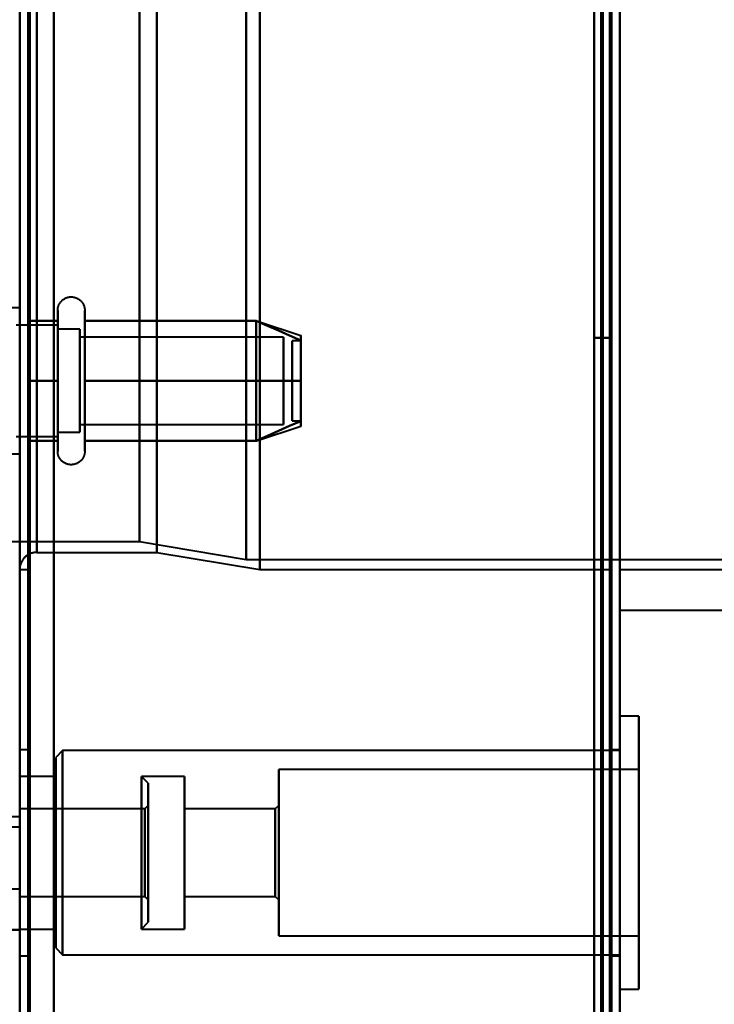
# Model space of a CAD drawing. Header units: millimetres. Extents: x -1352 to 2139, y -120 to 1210.
# Tile 50 of 87: x 705 to 746, y 157 to 214. Entities that reach past the tile are written whole.
import ezdxf

# ---------------------------------------------------------------- set-up
doc = ezdxf.new("R2010")
doc.units = ezdxf.units.MM
doc.layers.add('A-GENM', color=13, linetype='Continuous', lineweight=40)
doc.layers.add('G-IMPT', color=8, linetype='Continuous', lineweight=40)

# ---------------------------------------------------------------- blocks, each defined once
blk = doc.blocks.new('Maintenance r21 - Maintenance r21-762144-Avant')
at = {"layer": 'A-GENM'}
for p, q in [((740, 0), (740, 1138)), ((740, 1138), (740, 0))]:
    blk.add_line(p, q, dxfattribs=at)
blk = doc.blocks.new('Souche connecteur circulaire R23 - Souche connecteur circulaire R23-762140-Avant')
at = {"layer": 'A-GENM'}
for p, q in [((740, 380), (740, 180)), ((740, 180), (780, 180))]:
    blk.add_line(p, q, dxfattribs=at)
blk = doc.blocks.new('NEXA 2000 CALQUES_dwg-762145-Avant')
at = {"layer": 'G-IMPT'}
for p, q in [((740, 128.972), (740, 1137.772)), ((705, 1102.272), (705, 129.472)), ((705, 182.372), (705, 584.372)), ((739.5, 182.372), (739.5, 584.372)), ((739.5, 182.372), (739.5, 584.372)), ((740, 584.372), (740, 182.372)), ((740, 584.372), (740, 182.372)), ((706, 583.372), (706, 183.372)), ((705, 182.372), (705, 383.372)), ((705, 383.372), (705, 182.372)), ((705, 383.372), (705, 167.372)), ((705, 167.372), (705, 383.372)), ((705.5, 182.372), (705.5, 383.372)), ((705.5, 383.372), (705.5, 182.372)), ((706, 183.372), (706, 383.372)), ((706, 383.372), (706, 183.372)), ((711.99, 383.372), (711.99, 183.998)), ((711.99, 183.998), (711.99, 383.372)), ((713, 383.372), (713, 183.372)), ((713, 183.372), (713, 383.372)), ((718.198, 383.372), (718.198, 182.964)), ((718.198, 182.964), (718.198, 383.372)), ((719, 383.372), (719, 182.372)), ((719, 182.372), (719, 383.372)), ((739.5, 383.372), (739.5, 182.372)), ((739.5, 383.372), (739.5, 182.372)), ((740, 182.372), (740, 383.372)), ((740, 182.372), (740, 383.372)), ((740, 128.972), (740, 223.072)), ((705, 197.622), (703.8, 197.622)), ((705, 197.622), (703.8, 197.622)), ((705, 197.622), (705, 189.692)), ((705, 197.622), (705, 197.053)), ((705, 197.622), (705, 189.692)), ((705, 189.692), (705, 197.622)), ((705, 189.122), (705, 197.622)), ((705, 189.122), (705, 197.622)), ((707.215, 189.822), (707.215, 197.472)), ((707.215, 189.822), (707.215, 197.472)), ((708.796, 197.472), (708.796, 189.822)), ((708.796, 197.472), (708.796, 189.822)), ((705, 197.053), (705, 189.122)), ((705, 197.053), (705, 189.122)), ((705, 189.122), (705, 197.053)), ((707.215, 191.322), (707.215, 196.923)), ((707.215, 191.322), (707.215, 196.923)), ((708.796, 196.923), (708.796, 191.322)), ((708.796, 196.923), (708.796, 191.322)), ((718.811, 196.867), (721.389, 196.008)), ((718.811, 196.867), (721.389, 196.008)), ((707.215, 196.622), (704.8, 196.622)), ((707.215, 196.622), (704.8, 196.622)), ((707.215, 196.622), (707.215, 191.747)), ((707.215, 196.622), (707.215, 191.747)), ((707.215, 190.558), (707.215, 196.622)), ((707.215, 190.558), (707.215, 196.622)), ((708.5, 196.372), (707.215, 196.372)), ((708.5, 196.372), (707.215, 196.372)), ((707.215, 196.372), (707.215, 191.872)), ((707.215, 196.372), (707.215, 191.872)), ((707.215, 191.872), (707.215, 196.372)), ((707.215, 191.872), (707.215, 196.372)), ((708.5, 196.372), (708.5, 190.774)), ((708.5, 196.372), (708.5, 190.774)), ((708.5, 191.872), (708.5, 196.372)), ((708.5, 191.872), (708.5, 196.372)), ((707.215, 191.747), (707.215, 196.187)), ((707.215, 191.747), (707.215, 196.187)), ((708.5, 195.97), (708.5, 190.372)), ((708.5, 195.97), (708.5, 190.372)), ((720.389, 195.921), (708.5, 195.921)), ((720.389, 195.921), (708.5, 195.921)), ((708.5, 195.921), (708.5, 191.165)), ((708.5, 195.921), (708.5, 191.165)), ((708.5, 191.165), (708.5, 195.921)), ((708.5, 191.165), (708.5, 195.921)), ((720.389, 195.921), (720.389, 191.165)), ((720.389, 195.921), (720.389, 191.165)), ((720.389, 191.165), (720.389, 195.921)), ((720.389, 191.165), (720.389, 195.921)), ((721.389, 195.702), (720.889, 195.702)), ((721.389, 195.702), (720.889, 195.702)), ((720.889, 191.054), (720.889, 195.702)), ((720.889, 191.054), (720.889, 195.702)), ((720.889, 195.702), (720.889, 191.054)), ((720.889, 195.702), (720.889, 191.054)), ((720.889, 191.042), (720.889, 195.691)), ((720.889, 191.042), (720.889, 195.691)), ((720.889, 195.691), (720.889, 191.042)), ((720.889, 195.691), (720.889, 191.042)), ((721.389, 191.054), (721.389, 195.702)), ((721.389, 191.054), (721.389, 195.702)), ((721.389, 195.702), (721.389, 191.054)), ((721.389, 195.702), (721.389, 191.054)), ((721.389, 191.042), (721.389, 195.691)), ((721.389, 191.042), (721.389, 195.691)), ((721.389, 195.691), (721.389, 191.042)), ((721.389, 195.691), (721.389, 191.042)), ((708.5, 195.579), (708.5, 190.824)), ((708.5, 195.579), (708.5, 190.824)), ((708.5, 190.824), (708.5, 195.579)), ((708.5, 190.824), (708.5, 195.579)), ((720.389, 195.579), (720.389, 190.824)), ((720.389, 195.579), (720.389, 190.824)), ((720.389, 190.824), (720.389, 195.579)), ((720.389, 190.824), (720.389, 195.579)), ((707.215, 194.997), (707.215, 190.122)), ((707.215, 194.997), (707.215, 190.122)), ((707.215, 194.872), (707.215, 190.372)), ((707.215, 194.872), (707.215, 190.372)), ((707.215, 190.372), (707.215, 194.872)), ((707.215, 190.372), (707.215, 194.872)), ((708.5, 190.774), (708.5, 194.872)), ((708.5, 190.774), (708.5, 194.872)), ((707.215, 190.122), (707.215, 191.747)), ((707.215, 190.122), (707.215, 191.747)), ((708.5, 190.372), (708.5, 191.872)), ((708.5, 190.372), (708.5, 191.872)), ((707.215, 189.272), (707.215, 191.322)), ((707.215, 189.272), (707.215, 191.322)), ((708.796, 191.322), (708.796, 189.272)), ((708.796, 191.322), (708.796, 189.272)), ((708.5, 190.824), (720.389, 190.824)), ((708.5, 190.824), (720.389, 190.824)), ((718.811, 189.877), (721.389, 190.737)), ((718.811, 189.877), (721.389, 190.737)), ((720.889, 191.042), (721.389, 191.042)), ((720.889, 191.042), (721.389, 191.042)), ((704.8, 190.122), (707.215, 190.122)), ((704.8, 190.122), (707.215, 190.122)), ((707.215, 190.372), (708.5, 190.372)), ((707.215, 190.372), (708.5, 190.372)), ((703.8, 189.122), (705, 189.122)), ((703.8, 189.122), (705, 189.122)), ((704.3, 183.998), (711.99, 183.998)), ((711.99, 183.998), (718.198, 182.964)), ((706, 183.372), (713, 183.372)), ((713, 183.372), (719, 182.372)), ((718.198, 182.964), (759.773, 182.964)), ((705, 182.372), (705.5, 182.372)), ((719, 182.372), (739.5, 182.372)), ((740, 182.372), (759, 182.372)), ((741.1, 173.822), (740, 173.822)), ((740, 165.872), (740, 173.822)), ((740, 173.822), (740, 165.872)), ((741.1, 165.872), (741.1, 173.822)), ((741.1, 173.822), (741.1, 165.872)), ((705.5, 171.872), (705, 171.872)), ((705, 171.872), (705, 165.872)), ((705.5, 165.872), (705.5, 171.872)), ((705.5, 171.872), (705.5, 165.872)), ((707.5, 171.822), (707.1, 171.422)), ((740, 171.822), (707.5, 171.822)), ((707.5, 171.822), (707.5, 165.872)), ((707.5, 165.872), (707.5, 171.822)), ((740, 171.872), (739.5, 171.872)), ((739.5, 171.872), (739.5, 165.872)), ((739.5, 165.872), (739.5, 171.872)), ((740, 165.872), (740, 171.872)), ((740, 171.822), (740, 165.872)), ((707.1, 171.422), (707.1, 165.872)), ((707.1, 165.872), (707.1, 171.422)), ((741.1, 170.722), (720.1, 170.722)), ((720.1, 165.872), (720.1, 170.722)), ((720.1, 170.722), (720.1, 165.872)), ((741.1, 165.872), (741.1, 170.722)), ((741.1, 170.722), (741.1, 165.872)), ((707.1, 170.322), (705, 170.322)), ((707.1, 165.872), (707.1, 170.322)), ((707.1, 170.322), (707.1, 165.872)), ((712.5, 169.922), (712.1, 170.322)), ((714.6, 170.322), (712.1, 170.322)), ((712.1, 164.168), (712.1, 170.322)), ((712.1, 170.322), (712.1, 165.872)), ((712.5, 164.321), (712.5, 169.922)), ((712.5, 169.922), (712.5, 164.321)), ((714.6, 165.872), (714.6, 170.322)), ((714.6, 170.322), (714.6, 165.872)), ((712.3, 168.422), (705, 168.422)), ((712.5, 168.622), (712.3, 168.422)), ((712.3, 165.872), (712.3, 168.422)), ((712.3, 168.422), (712.3, 164.896)), ((712.5, 164.819), (712.5, 168.622)), ((712.5, 168.622), (712.5, 164.819)), ((719.9, 168.422), (714.6, 168.422)), ((714.6, 165.872), (714.6, 168.422)), ((714.6, 168.422), (714.6, 165.872)), ((720.1, 168.622), (719.9, 168.422)), ((719.9, 165.872), (719.9, 168.422)), ((719.9, 168.422), (719.9, 165.872)), ((720.1, 165.872), (720.1, 168.622)), ((720.1, 168.622), (720.1, 165.872)), ((705, 167.972), (704, 167.972)), ((712.1, 161.422), (712.1, 167.577)), ((704.3, 167.372), (705, 167.372)), ((712.5, 161.822), (712.5, 167.424)), ((712.5, 167.424), (712.5, 161.822)), ((712.3, 166.849), (712.3, 163.322)), ((712.5, 163.122), (712.5, 166.926)), ((712.5, 166.926), (712.5, 163.122)), ((705, 165.872), (705, 159.872)), ((705.5, 159.872), (705.5, 165.872)), ((705.5, 165.872), (705.5, 159.872)), ((707.1, 165.872), (707.1, 160.322)), ((707.1, 161.422), (707.1, 165.872)), ((707.1, 160.322), (707.1, 165.872)), ((707.1, 165.872), (707.1, 161.422)), ((707.5, 165.872), (707.5, 159.922)), ((707.5, 159.922), (707.5, 165.872)), ((712.1, 165.872), (712.1, 164.168)), ((712.1, 165.872), (712.1, 161.422)), ((712.3, 163.322), (712.3, 165.872)), ((712.3, 163.322), (712.3, 165.872)), ((714.6, 161.422), (714.6, 165.872)), ((714.6, 165.872), (714.6, 161.422)), ((714.6, 163.322), (714.6, 165.872)), ((714.6, 165.872), (714.6, 163.322)), ((719.9, 163.322), (719.9, 165.872)), ((719.9, 165.872), (719.9, 163.322)), ((720.1, 163.122), (720.1, 165.872)), ((720.1, 161.022), (720.1, 165.872)), ((720.1, 165.872), (720.1, 163.122)), ((720.1, 165.872), (720.1, 161.022)), ((739.5, 165.872), (739.5, 159.872)), ((739.5, 159.872), (739.5, 165.872)), ((740, 165.872), (740, 159.922)), ((740, 159.872), (740, 165.872)), ((740, 157.922), (740, 165.872)), ((740, 165.872), (740, 157.922)), ((741.1, 161.022), (741.1, 165.872)), ((741.1, 157.922), (741.1, 165.872)), ((741.1, 165.872), (741.1, 161.022)), ((741.1, 165.872), (741.1, 157.922)), ((712.3, 164.896), (712.3, 163.322)), ((704, 163.772), (705, 163.772)), ((705, 163.322), (712.3, 163.322)), ((712.3, 163.322), (712.5, 163.122)), ((714.6, 163.322), (719.9, 163.322)), ((719.9, 163.322), (720.1, 163.122)), ((712.1, 161.422), (712.5, 161.822)), ((705, 161.422), (707.1, 161.422)), ((712.1, 161.422), (714.6, 161.422)), ((720.1, 161.022), (741.1, 161.022)), ((707.1, 160.322), (707.5, 159.922)), ((705, 159.872), (705.5, 159.872)), ((707.5, 159.922), (740, 159.922)), ((739.5, 159.872), (740, 159.872)), ((740, 157.922), (741.1, 157.922))]:
    blk.add_line(p, q, dxfattribs=at)
at = {"layer": 'G-IMPT', "flags": 128}
for points in [[(738.9, 129.472), (738.9, 381.422), (738.9, 633.372), (738.9, 885.322), (738.9, 1137.272)], [(738.9, 1137.272), (738.9, 885.322), (738.9, 633.372), (738.9, 381.422), (738.9, 129.472)], [(738.9, 129.472), (738.9, 381.422), (738.9, 633.372), (738.9, 885.322), (738.9, 1137.272)], [(739, 1137.272), (739, 885.322), (739, 633.372), (739, 381.422), (739, 129.472)], [(739, 129.472), (739, 381.422), (739, 633.372), (739, 885.322), (739, 1137.272)], [(739, 1137.272), (739, 885.322), (739, 633.372), (739, 381.422), (739, 129.472)], [(739.4, 1137.772), (739.4, 885.572), (739.4, 633.372), (739.4, 381.172), (739.4, 128.972)], [(739.4, 128.972), (739.4, 381.172), (739.4, 633.372), (739.4, 885.572), (739.4, 1137.772)], [(739.4, 1137.772), (739.4, 885.572), (739.4, 633.372), (739.4, 381.172), (739.4, 128.972)], [(739.5, 128.972), (739.5, 381.172), (739.5, 633.372), (739.5, 885.572), (739.5, 1137.772)], [(739.5, 1137.272), (739.5, 885.322), (739.5, 633.372), (739.5, 381.422), (739.5, 129.472)], [(739.5, 129.472), (739.5, 381.422), (739.5, 633.372), (739.5, 885.322), (739.5, 1137.272)], [(739.5, 1137.272), (739.5, 885.322), (739.5, 633.372), (739.5, 381.422), (739.5, 129.472)], [(739.5, 129.472), (739.5, 381.422), (739.5, 633.372), (739.5, 885.322), (739.5, 1137.272)], [(739.5, 1137.272), (739.5, 885.322), (739.5, 633.372), (739.5, 381.422), (739.5, 129.472)], [(739.5, 129.472), (739.5, 381.422), (739.5, 633.372), (739.5, 885.322), (739.5, 1137.272)], [(740, 128.972), (740, 381.172), (740, 633.372), (740, 885.572), (740, 1137.772)], [(740, 1137.772), (740, 885.572), (740, 633.372), (740, 381.172), (740, 128.972)], [(705, 129.472), (705, 372.672), (705, 615.872), (705, 859.072), (705, 1102.272)], [(705, 1102.272), (705, 867.047), (705, 631.822), (705, 396.597), (705, 161.372)], [(705, 161.372), (705, 396.597), (705, 631.822), (705, 867.047), (705, 1102.272)], [(705, 1102.272), (705, 859.072), (705, 615.872), (705, 372.672), (705, 129.472)], [(705.5, 129.472), (705.5, 372.672), (705.5, 615.872), (705.5, 859.072), (705.5, 1102.272)], [(705.5, 1102.272), (705.5, 859.072), (705.5, 615.872), (705.5, 372.672), (705.5, 129.472)], [(705.6, 129.472), (705.6, 372.672), (705.6, 615.872), (705.6, 859.072), (705.6, 1102.272)], [(705.6, 1102.272), (705.6, 859.072), (705.6, 615.872), (705.6, 372.672), (705.6, 129.472)], [(705.6, 1102.272), (705.6, 859.072), (705.6, 615.872), (705.6, 372.672), (705.6, 129.472)], [(705.6, 129.472), (705.6, 372.672), (705.6, 615.872), (705.6, 859.072), (705.6, 1102.272)], [(705.6, 1102.272), (705.6, 859.072), (705.6, 615.872), (705.6, 372.672), (705.6, 129.472)], [(705.6, 129.472), (705.6, 372.672), (705.6, 615.872), (705.6, 859.072), (705.6, 1102.272)], [(707, 1102.772), (707, 859.322), (707, 615.872), (707, 372.422), (707, 128.972)], [(707, 128.972), (707, 372.422), (707, 615.872), (707, 859.322), (707, 1102.772)], [(707, 128.972), (707, 372.422), (707, 615.872), (707, 859.322), (707, 1102.772)], [(707, 1102.772), (707, 859.322), (707, 615.872), (707, 372.422), (707, 128.972)], [(707, 1102.272), (707, 859.072), (707, 615.872), (707, 372.672), (707, 129.472)], [(707, 129.472), (707, 372.672), (707, 615.872), (707, 859.072), (707, 1102.272)], [(707, 1102.272), (707, 859.072), (707, 615.872), (707, 372.672), (707, 129.472)], [(707, 129.472), (707, 372.672), (707, 615.872), (707, 859.072), (707, 1102.272)], [(738.5, 1102.272), (738.5, 859.072), (738.5, 615.872), (738.5, 372.672), (738.5, 129.472)], [(738.5, 129.472), (738.5, 372.672), (738.5, 615.872), (738.5, 859.072), (738.5, 1102.272)], [(738.5, 129.472), (738.5, 372.672), (738.5, 615.872), (738.5, 859.072), (738.5, 1102.272)], [(738.5, 1102.272), (738.5, 859.072), (738.5, 615.872), (738.5, 372.672), (738.5, 129.472)], [(739.4, 128.972), (739.4, 372.422), (739.4, 615.872), (739.4, 859.322), (739.4, 1102.772)], [(739.4, 1102.772), (739.4, 859.322), (739.4, 615.872), (739.4, 372.422), (739.4, 128.972)], [(739.4, 128.972), (739.4, 372.422), (739.4, 615.872), (739.4, 859.322), (739.4, 1102.772)], [(739.5, 1102.772), (739.5, 859.322), (739.5, 615.872), (739.5, 372.422), (739.5, 128.972)], [(740, 1102.772), (740, 859.322), (740, 615.872), (740, 372.422), (740, 128.972)], [(740, 128.972), (740, 372.422), (740, 615.872), (740, 859.322), (740, 1102.772)], [(738.5, 315.872), (738.5, 285.872), (738.5, 255.872), (738.5, 225.872), (738.5, 195.872)], [(738.5, 195.872), (738.5, 225.872), (738.5, 255.872), (738.5, 285.872), (738.5, 315.872)], [(738.5, 315.872), (738.5, 285.872), (738.5, 255.872), (738.5, 225.872), (738.5, 195.872)], [(738.5, 195.872), (738.5, 225.872), (738.5, 255.872), (738.5, 285.872), (738.5, 315.872)], [(739.5, 195.872), (739.5, 225.872), (739.5, 255.872), (739.5, 285.872), (739.5, 315.872)], [(739.5, 315.872), (739.5, 285.872), (739.5, 255.872), (739.5, 225.872), (739.5, 195.872)], [(739.5, 195.872), (739.5, 225.872), (739.5, 255.872), (739.5, 285.872), (739.5, 315.872)], [(739.5, 315.872), (739.5, 285.872), (739.5, 255.872), (739.5, 225.872), (739.5, 195.872)], [(738.5, 223.072), (738.5, 199.672), (738.5, 176.272), (738.5, 152.872), (738.5, 129.472)], [(738.5, 129.472), (738.5, 152.872), (738.5, 176.272), (738.5, 199.672), (738.5, 223.072)], [(738.5, 223.072), (738.5, 199.672), (738.5, 176.272), (738.5, 152.872), (738.5, 129.472)], [(738.5, 129.472), (738.5, 152.872), (738.5, 176.272), (738.5, 199.672), (738.5, 223.072)], [(739.4, 223.072), (739.4, 199.547), (739.4, 176.022), (739.4, 152.497), (739.4, 128.972)], [(739.4, 128.972), (739.4, 152.497), (739.4, 176.022), (739.4, 199.547), (739.4, 223.072)], [(739.4, 223.072), (739.4, 199.547), (739.4, 176.022), (739.4, 152.497), (739.4, 128.972)], [(739.5, 128.972), (739.5, 152.497), (739.5, 176.022), (739.5, 199.547), (739.5, 223.072)], [(740, 223.072), (740, 199.547), (740, 176.022), (740, 152.497), (740, 128.972)], [(740, 128.972), (740, 152.497), (740, 176.022), (740, 199.547), (740, 223.072)], [(740, 128.972), (740, 152.497), (740, 176.022), (740, 199.547), (740, 223.072)], [(740, 223.072), (740, 199.547), (740, 176.022), (740, 152.497), (740, 128.972)], [(707.215, 197.472), (707.215, 197.504), (707.217, 197.535), (707.221, 197.567), (707.225, 197.598), (707.231, 197.629), (707.238, 197.66), (707.246, 197.691), (707.255, 197.721), (707.266, 197.751), (707.277, 197.78), (707.29, 197.809), (707.304, 197.837), (707.319, 197.865), (707.336, 197.892), (707.353, 197.919), (707.371, 197.944), (707.391, 197.969), (707.411, 197.993), (707.432, 198.017), (707.455, 198.039), (707.478, 198.061), (707.502, 198.082), (707.526, 198.101), (707.552, 198.12), (707.578, 198.137), (707.605, 198.154), (707.633, 198.169), (707.661, 198.184), (707.69, 198.197), (707.719, 198.209), (707.749, 198.22), (707.779, 198.23), (707.809, 198.238), (707.84, 198.245), (707.871, 198.251), (707.902, 198.256), (707.934, 198.259), (707.965, 198.262), (707.997, 198.263), (708.028, 198.262), (708.06, 198.261), (708.091, 198.258), (708.123, 198.254), (708.154, 198.249), (708.185, 198.242), (708.216, 198.234), (708.246, 198.225), (708.276, 198.215), (708.305, 198.204), (708.334, 198.191), (708.363, 198.177), (708.391, 198.162), (708.418, 198.146), (708.445, 198.129), (708.47, 198.111), (708.496, 198.092), (708.52, 198.072), (708.544, 198.051), (708.566, 198.029), (708.588, 198.006), (708.609, 197.982), (708.629, 197.958), (708.648, 197.933), (708.666, 197.907), (708.683, 197.88), (708.698, 197.852), (708.713, 197.824), (708.727, 197.796), (708.739, 197.767), (708.75, 197.737), (708.76, 197.707), (708.769, 197.677), (708.776, 197.646), (708.783, 197.615), (708.788, 197.584), (708.792, 197.552), (708.794, 197.521), (708.796, 197.489), (708.796, 197.472)], [(707.215, 197.472), (707.215, 197.504), (707.217, 197.535), (707.221, 197.567), (707.225, 197.598), (707.231, 197.629), (707.238, 197.66), (707.246, 197.691), (707.255, 197.721), (707.266, 197.751), (707.277, 197.78), (707.29, 197.809), (707.304, 197.837), (707.319, 197.865), (707.336, 197.892), (707.353, 197.919), (707.371, 197.944), (707.391, 197.969), (707.411, 197.993), (707.432, 198.017), (707.455, 198.039), (707.478, 198.061), (707.502, 198.082), (707.526, 198.101), (707.552, 198.12), (707.578, 198.137), (707.605, 198.154), (707.633, 198.169), (707.661, 198.184), (707.69, 198.197), (707.719, 198.209), (707.749, 198.22), (707.779, 198.23), (707.809, 198.238), (707.84, 198.245), (707.871, 198.251), (707.902, 198.256), (707.934, 198.259), (707.965, 198.262), (707.997, 198.263), (708.028, 198.262), (708.06, 198.261), (708.091, 198.258), (708.123, 198.254), (708.154, 198.249), (708.185, 198.242), (708.216, 198.234), (708.246, 198.225), (708.276, 198.215), (708.305, 198.204), (708.334, 198.191), (708.363, 198.177), (708.391, 198.162), (708.418, 198.146), (708.445, 198.129), (708.47, 198.111), (708.496, 198.092), (708.52, 198.072), (708.544, 198.051), (708.566, 198.029), (708.588, 198.006), (708.609, 197.982), (708.629, 197.958), (708.648, 197.933), (708.666, 197.907), (708.683, 197.88), (708.698, 197.852), (708.713, 197.824), (708.727, 197.796), (708.739, 197.767), (708.75, 197.737), (708.76, 197.707), (708.769, 197.677), (708.776, 197.646), (708.783, 197.615), (708.788, 197.584), (708.792, 197.552), (708.794, 197.521), (708.796, 197.489), (708.796, 197.472)], [(707.215, 197.472), (707.215, 197.469), (707.215, 197.459), (707.215, 197.443), (707.215, 197.42), (707.215, 197.391), (707.215, 197.355), (707.215, 197.313), (707.215, 197.264), (707.215, 197.209), (707.215, 197.149), (707.215, 197.082), (707.215, 197.009), (707.215, 196.93), (707.215, 196.846), (707.215, 196.756), (707.215, 196.661), (707.215, 196.56), (707.215, 196.455), (707.215, 196.344), (707.215, 196.229), (707.215, 196.109), (707.215, 195.985), (707.215, 195.856), (707.215, 195.724), (707.215, 195.588), (707.215, 195.448), (707.215, 195.305), (707.215, 195.159), (707.215, 195.01), (707.215, 194.858), (707.215, 194.704), (707.215, 194.548), (707.215, 194.39), (707.215, 194.23), (707.215, 194.069), (707.215, 193.907), (707.215, 193.744), (707.215, 193.58), (707.215, 193.417), (707.215, 193.253), (707.215, 193.089), (707.215, 192.925), (707.215, 192.763), (707.215, 192.601), (707.215, 192.441), (707.215, 192.282), (707.215, 192.125), (707.215, 191.969), (707.215, 191.817), (707.215, 191.666), (707.215, 191.518), (707.215, 191.374), (707.215, 191.232), (707.215, 191.094), (707.215, 190.959), (707.215, 190.829), (707.215, 190.702), (707.215, 190.58), (707.215, 190.462), (707.215, 190.349), (707.215, 190.241), (707.215, 190.137), (707.215, 190.039), (707.215, 189.946), (707.215, 189.859), (707.215, 189.822)], [(707.215, 196.923), (707.215, 197.002), (707.215, 197.075), (707.215, 197.143), (707.215, 197.204), (707.215, 197.26), (707.215, 197.309), (707.215, 197.351), (707.215, 197.388), (707.215, 197.418), (707.215, 197.441), (707.215, 197.458), (707.215, 197.468), (707.215, 197.472)], [(707.215, 197.472), (707.215, 197.469), (707.215, 197.459), (707.215, 197.443), (707.215, 197.42), (707.215, 197.391), (707.215, 197.355), (707.215, 197.313), (707.215, 197.264), (707.215, 197.209), (707.215, 197.149), (707.215, 197.082), (707.215, 197.009), (707.215, 196.93), (707.215, 196.846), (707.215, 196.756), (707.215, 196.661), (707.215, 196.56), (707.215, 196.455), (707.215, 196.344), (707.215, 196.229), (707.215, 196.109), (707.215, 195.985), (707.215, 195.856), (707.215, 195.724), (707.215, 195.588), (707.215, 195.448), (707.215, 195.305), (707.215, 195.159), (707.215, 195.01), (707.215, 194.858), (707.215, 194.704), (707.215, 194.548), (707.215, 194.39), (707.215, 194.23), (707.215, 194.069), (707.215, 193.907), (707.215, 193.744), (707.215, 193.58), (707.215, 193.417), (707.215, 193.253), (707.215, 193.089), (707.215, 192.925), (707.215, 192.763), (707.215, 192.601), (707.215, 192.441), (707.215, 192.282), (707.215, 192.125), (707.215, 191.969), (707.215, 191.817), (707.215, 191.666), (707.215, 191.518), (707.215, 191.374), (707.215, 191.232), (707.215, 191.094), (707.215, 190.959), (707.215, 190.829), (707.215, 190.702), (707.215, 190.58), (707.215, 190.462), (707.215, 190.349), (707.215, 190.241), (707.215, 190.137), (707.215, 190.039), (707.215, 189.946), (707.215, 189.859), (707.215, 189.822)], [(707.215, 196.923), (707.215, 197.002), (707.215, 197.075), (707.215, 197.143), (707.215, 197.204), (707.215, 197.26), (707.215, 197.309), (707.215, 197.351), (707.215, 197.388), (707.215, 197.418), (707.215, 197.441), (707.215, 197.458), (707.215, 197.468), (707.215, 197.472)], [(708.796, 197.472), (708.796, 197.469), (708.796, 197.459), (708.796, 197.443), (708.796, 197.42), (708.796, 197.391), (708.796, 197.355), (708.796, 197.313), (708.796, 197.264), (708.796, 197.209), (708.796, 197.149), (708.796, 197.082), (708.796, 197.009), (708.796, 196.93), (708.796, 196.923)], [(708.796, 189.822), (708.796, 189.906), (708.796, 189.997), (708.796, 190.093), (708.796, 190.194), (708.796, 190.3), (708.796, 190.411), (708.796, 190.526), (708.796, 190.647), (708.796, 190.771), (708.796, 190.9), (708.796, 191.033), (708.796, 191.169), (708.796, 191.31), (708.796, 191.453), (708.796, 191.599), (708.796, 191.749), (708.796, 191.9), (708.796, 192.055), (708.796, 192.211), (708.796, 192.369), (708.796, 192.529), (708.796, 192.69), (708.796, 192.852), (708.796, 193.015), (708.796, 193.179), (708.796, 193.343), (708.796, 193.507), (708.796, 193.671), (708.796, 193.834), (708.796, 193.996), (708.796, 194.158), (708.796, 194.318), (708.796, 194.477), (708.796, 194.634), (708.796, 194.789), (708.796, 194.942), (708.796, 195.092), (708.796, 195.239), (708.796, 195.384), (708.796, 195.525), (708.796, 195.663), (708.796, 195.797), (708.796, 195.927), (708.796, 196.054), (708.796, 196.175), (708.796, 196.293), (708.796, 196.406), (708.796, 196.513), (708.796, 196.616), (708.796, 196.714), (708.796, 196.806), (708.796, 196.893), (708.796, 196.974), (708.796, 197.05), (708.796, 197.119), (708.796, 197.183), (708.796, 197.24), (708.796, 197.292), (708.796, 197.337), (708.796, 197.375), (708.796, 197.408), (708.796, 197.433), (708.796, 197.453), (708.796, 197.465), (708.796, 197.472), (708.796, 197.472)], [(708.796, 197.472), (708.796, 197.469), (708.796, 197.459), (708.796, 197.443), (708.796, 197.42), (708.796, 197.391), (708.796, 197.355), (708.796, 197.313), (708.796, 197.264), (708.796, 197.209), (708.796, 197.149), (708.796, 197.082), (708.796, 197.009), (708.796, 196.93), (708.796, 196.923)], [(708.796, 189.822), (708.796, 189.906), (708.796, 189.997), (708.796, 190.093), (708.796, 190.194), (708.796, 190.3), (708.796, 190.411), (708.796, 190.526), (708.796, 190.647), (708.796, 190.771), (708.796, 190.9), (708.796, 191.033), (708.796, 191.169), (708.796, 191.31), (708.796, 191.453), (708.796, 191.599), (708.796, 191.749), (708.796, 191.9), (708.796, 192.055), (708.796, 192.211), (708.796, 192.369), (708.796, 192.529), (708.796, 192.69), (708.796, 192.852), (708.796, 193.015), (708.796, 193.179), (708.796, 193.343), (708.796, 193.507), (708.796, 193.671), (708.796, 193.834), (708.796, 193.996), (708.796, 194.158), (708.796, 194.318), (708.796, 194.477), (708.796, 194.634), (708.796, 194.789), (708.796, 194.942), (708.796, 195.092), (708.796, 195.239), (708.796, 195.384), (708.796, 195.525), (708.796, 195.663), (708.796, 195.797), (708.796, 195.927), (708.796, 196.054), (708.796, 196.175), (708.796, 196.293), (708.796, 196.406), (708.796, 196.513), (708.796, 196.616), (708.796, 196.714), (708.796, 196.806), (708.796, 196.893), (708.796, 196.974), (708.796, 197.05), (708.796, 197.119), (708.796, 197.183), (708.796, 197.24), (708.796, 197.292), (708.796, 197.337), (708.796, 197.375), (708.796, 197.408), (708.796, 197.433), (708.796, 197.453), (708.796, 197.465), (708.796, 197.472), (708.796, 197.472)], [(705.5, 193.372), (705.5, 194.247), (705.5, 195.122), (705.5, 195.997), (705.5, 196.872)], [(705.5, 196.872), (705.929, 196.872), (706.357, 196.872), (706.786, 196.872), (707.215, 196.872)], [(705.5, 196.872), (705.929, 196.872), (706.357, 196.872), (706.786, 196.872), (707.215, 196.872)], [(707.215, 196.872), (706.786, 196.872), (706.357, 196.872), (705.929, 196.872), (705.5, 196.872)], [(705.5, 196.872), (705.5, 195.997), (705.5, 195.122), (705.5, 194.247), (705.5, 193.372)], [(707.215, 196.872), (706.786, 196.872), (706.357, 196.872), (705.929, 196.872), (705.5, 196.872)], [(705.5, 193.372), (705.5, 194.247), (705.5, 195.122), (705.5, 195.997), (705.5, 196.872)], [(705.5, 196.872), (705.929, 196.872), (706.357, 196.872), (706.786, 196.872), (707.215, 196.872)], [(705.5, 196.872), (705.929, 196.872), (706.357, 196.872), (706.786, 196.872), (707.215, 196.872)], [(707.215, 196.872), (706.786, 196.872), (706.357, 196.872), (705.929, 196.872), (705.5, 196.872)], [(705.5, 196.872), (705.5, 195.997), (705.5, 195.122), (705.5, 194.247), (705.5, 193.372)], [(707.215, 196.872), (706.786, 196.872), (706.357, 196.872), (705.929, 196.872), (705.5, 196.872)], [(705.5, 193.372), (705.5, 194.247), (705.5, 195.122), (705.5, 195.997), (705.5, 196.872)], [(705.5, 196.872), (705.5, 195.997), (705.5, 195.122), (705.5, 194.247), (705.5, 193.372)], [(705.5, 193.372), (705.5, 194.247), (705.5, 195.122), (705.5, 195.997), (705.5, 196.872)], [(705.5, 196.872), (705.5, 195.997), (705.5, 195.122), (705.5, 194.247), (705.5, 193.372)], [(707.215, 189.272), (707.215, 189.276), (707.215, 189.285), (707.215, 189.302), (707.215, 189.325), (707.215, 189.354), (707.215, 189.39), (707.215, 189.432), (707.215, 189.48), (707.215, 189.535), (707.215, 189.596), (707.215, 189.663), (707.215, 189.736), (707.215, 189.814), (707.215, 189.899), (707.215, 189.988), (707.215, 190.084), (707.215, 190.184), (707.215, 190.29), (707.215, 190.4), (707.215, 190.516), (707.215, 190.636), (707.215, 190.76), (707.215, 190.888), (707.215, 191.021), (707.215, 191.157), (707.215, 191.297), (707.215, 191.44), (707.215, 191.586), (707.215, 191.735), (707.215, 191.887), (707.215, 192.041), (707.215, 192.197), (707.215, 192.355), (707.215, 192.514), (707.215, 192.675), (707.215, 192.838), (707.215, 193.001), (707.215, 193.164), (707.215, 193.328), (707.215, 193.492), (707.215, 193.656), (707.215, 193.819), (707.215, 193.982), (707.215, 194.143), (707.215, 194.304), (707.215, 194.463), (707.215, 194.62), (707.215, 194.775), (707.215, 194.928), (707.215, 195.079), (707.215, 195.226), (707.215, 195.371), (707.215, 195.513), (707.215, 195.651), (707.215, 195.785), (707.215, 195.916), (707.215, 196.042), (707.215, 196.165), (707.215, 196.282), (707.215, 196.396), (707.215, 196.504), (707.215, 196.607), (707.215, 196.705), (707.215, 196.798), (707.215, 196.886), (707.215, 196.923)], [(707.215, 189.272), (707.215, 189.276), (707.215, 189.285), (707.215, 189.302), (707.215, 189.325), (707.215, 189.354), (707.215, 189.39), (707.215, 189.432), (707.215, 189.48), (707.215, 189.535), (707.215, 189.596), (707.215, 189.663), (707.215, 189.736), (707.215, 189.814), (707.215, 189.899), (707.215, 189.988), (707.215, 190.084), (707.215, 190.184), (707.215, 190.29), (707.215, 190.4), (707.215, 190.516), (707.215, 190.636), (707.215, 190.76), (707.215, 190.888), (707.215, 191.021), (707.215, 191.157), (707.215, 191.297), (707.215, 191.44), (707.215, 191.586), (707.215, 191.735), (707.215, 191.887), (707.215, 192.041), (707.215, 192.197), (707.215, 192.355), (707.215, 192.514), (707.215, 192.675), (707.215, 192.838), (707.215, 193.001), (707.215, 193.164), (707.215, 193.328), (707.215, 193.492), (707.215, 193.656), (707.215, 193.819), (707.215, 193.982), (707.215, 194.143), (707.215, 194.304), (707.215, 194.463), (707.215, 194.62), (707.215, 194.775), (707.215, 194.928), (707.215, 195.079), (707.215, 195.226), (707.215, 195.371), (707.215, 195.513), (707.215, 195.651), (707.215, 195.785), (707.215, 195.916), (707.215, 196.042), (707.215, 196.165), (707.215, 196.282), (707.215, 196.396), (707.215, 196.504), (707.215, 196.607), (707.215, 196.705), (707.215, 196.798), (707.215, 196.886), (707.215, 196.923)], [(707.215, 196.872), (707.215, 195.997), (707.215, 195.122), (707.215, 194.247), (707.215, 193.372)], [(707.215, 193.372), (707.215, 194.247), (707.215, 195.122), (707.215, 195.997), (707.215, 196.872)], [(707.215, 196.872), (707.215, 195.997), (707.215, 195.122), (707.215, 194.247), (707.215, 193.372)], [(707.215, 193.372), (707.215, 194.247), (707.215, 195.122), (707.215, 195.997), (707.215, 196.872)], [(708.796, 196.923), (708.796, 196.838), (708.796, 196.748), (708.796, 196.652), (708.796, 196.551), (708.796, 196.445), (708.796, 196.334), (708.796, 196.218), (708.796, 196.098), (708.796, 195.973), (708.796, 195.844), (708.796, 195.712), (708.796, 195.575), (708.796, 195.435), (708.796, 195.292), (708.796, 195.145), (708.796, 194.996), (708.796, 194.844), (708.796, 194.69), (708.796, 194.534), (708.796, 194.376), (708.796, 194.216), (708.796, 194.055), (708.796, 193.892), (708.796, 193.729), (708.796, 193.566), (708.796, 193.402), (708.796, 193.238), (708.796, 193.074), (708.796, 192.911), (708.796, 192.748), (708.796, 192.587), (708.796, 192.426), (708.796, 192.268), (708.796, 192.111), (708.796, 191.956), (708.796, 191.803), (708.796, 191.653), (708.796, 191.505), (708.796, 191.361), (708.796, 191.219), (708.796, 191.082), (708.796, 190.948), (708.796, 190.817), (708.796, 190.691), (708.796, 190.569), (708.796, 190.452), (708.796, 190.339), (708.796, 190.231), (708.796, 190.128), (708.796, 190.031), (708.796, 189.938), (708.796, 189.851), (708.796, 189.77), (708.796, 189.695), (708.796, 189.625), (708.796, 189.562), (708.796, 189.504), (708.796, 189.453), (708.796, 189.408), (708.796, 189.369), (708.796, 189.337), (708.796, 189.311), (708.796, 189.292), (708.796, 189.279), (708.796, 189.273), (708.796, 189.272)], [(708.796, 196.923), (708.796, 196.838), (708.796, 196.748), (708.796, 196.652), (708.796, 196.551), (708.796, 196.445), (708.796, 196.334), (708.796, 196.218), (708.796, 196.098), (708.796, 195.973), (708.796, 195.844), (708.796, 195.712), (708.796, 195.575), (708.796, 195.435), (708.796, 195.292), (708.796, 195.145), (708.796, 194.996), (708.796, 194.844), (708.796, 194.69), (708.796, 194.534), (708.796, 194.376), (708.796, 194.216), (708.796, 194.055), (708.796, 193.892), (708.796, 193.729), (708.796, 193.566), (708.796, 193.402), (708.796, 193.238), (708.796, 193.074), (708.796, 192.911), (708.796, 192.748), (708.796, 192.587), (708.796, 192.426), (708.796, 192.268), (708.796, 192.111), (708.796, 191.956), (708.796, 191.803), (708.796, 191.653), (708.796, 191.505), (708.796, 191.361), (708.796, 191.219), (708.796, 191.082), (708.796, 190.948), (708.796, 190.817), (708.796, 190.691), (708.796, 190.569), (708.796, 190.452), (708.796, 190.339), (708.796, 190.231), (708.796, 190.128), (708.796, 190.031), (708.796, 189.938), (708.796, 189.851), (708.796, 189.77), (708.796, 189.695), (708.796, 189.625), (708.796, 189.562), (708.796, 189.504), (708.796, 189.453), (708.796, 189.408), (708.796, 189.369), (708.796, 189.337), (708.796, 189.311), (708.796, 189.292), (708.796, 189.279), (708.796, 189.273), (708.796, 189.272)], [(708.796, 193.372), (708.796, 194.247), (708.796, 195.122), (708.796, 195.997), (708.796, 196.872)], [(708.796, 196.872), (711.296, 196.872), (713.796, 196.872), (716.296, 196.872), (718.796, 196.872)], [(718.796, 196.872), (716.296, 196.872), (713.796, 196.872), (711.296, 196.872), (708.796, 196.872)], [(708.796, 196.872), (711.296, 196.872), (713.796, 196.872), (716.296, 196.872), (718.796, 196.872)], [(718.796, 196.872), (716.296, 196.872), (713.796, 196.872), (711.296, 196.872), (708.796, 196.872)], [(708.796, 196.872), (708.796, 195.997), (708.796, 195.122), (708.796, 194.247), (708.796, 193.372)], [(708.796, 193.372), (708.796, 194.247), (708.796, 195.122), (708.796, 195.997), (708.796, 196.872)], [(708.796, 196.872), (711.296, 196.872), (713.796, 196.872), (716.296, 196.872), (718.796, 196.872)], [(718.796, 196.872), (716.296, 196.872), (713.796, 196.872), (711.296, 196.872), (708.796, 196.872)], [(708.796, 196.872), (711.296, 196.872), (713.796, 196.872), (716.296, 196.872), (718.796, 196.872)], [(718.796, 196.872), (716.296, 196.872), (713.796, 196.872), (711.296, 196.872), (708.796, 196.872)], [(708.796, 196.872), (708.796, 195.997), (708.796, 195.122), (708.796, 194.247), (708.796, 193.372)], [(718.796, 193.372), (718.796, 194.247), (718.796, 195.122), (718.796, 195.997), (718.796, 196.872)], [(718.796, 196.872), (719.444, 196.584), (720.092, 196.295), (720.741, 196.007), (721.389, 195.718)], [(721.389, 195.718), (720.741, 196.007), (720.092, 196.295), (719.444, 196.584), (718.796, 196.872)], [(718.796, 196.872), (719.444, 196.584), (720.092, 196.295), (720.741, 196.007), (721.389, 195.718)], [(721.389, 195.718), (720.741, 196.007), (720.092, 196.295), (719.444, 196.584), (718.796, 196.872)], [(718.796, 196.872), (718.796, 195.997), (718.796, 195.122), (718.796, 194.247), (718.796, 193.372)], [(718.796, 193.372), (718.796, 194.247), (718.796, 195.122), (718.796, 195.997), (718.796, 196.872)], [(718.796, 196.872), (719.444, 196.584), (720.092, 196.295), (720.741, 196.007), (721.389, 195.718)], [(721.389, 195.718), (720.741, 196.007), (720.092, 196.295), (719.444, 196.584), (718.796, 196.872)], [(718.796, 196.872), (719.444, 196.584), (720.092, 196.295), (720.741, 196.007), (721.389, 195.718)], [(721.389, 195.718), (720.741, 196.007), (720.092, 196.295), (719.444, 196.584), (718.796, 196.872)], [(718.796, 196.872), (718.796, 195.997), (718.796, 195.122), (718.796, 194.247), (718.796, 193.372)], [(718.796, 196.872), (718.796, 195.997), (718.796, 195.122), (718.796, 194.247), (718.796, 193.372)], [(718.796, 193.372), (718.796, 194.247), (718.796, 195.122), (718.796, 195.997), (718.796, 196.872)], [(718.796, 196.872), (718.796, 195.997), (718.796, 195.122), (718.796, 194.247), (718.796, 193.372)], [(718.796, 193.372), (718.796, 194.247), (718.796, 195.122), (718.796, 195.997), (718.796, 196.872)], [(738.5, 195.872), (738.75, 195.872), (739, 195.872), (739.25, 195.872), (739.5, 195.872)], [(739.5, 195.872), (739.25, 195.872), (739, 195.872), (738.75, 195.872), (738.5, 195.872)], [(738.5, 195.872), (738.75, 195.872), (739, 195.872), (739.25, 195.872), (739.5, 195.872)], [(739.5, 195.872), (739.25, 195.872), (739, 195.872), (738.75, 195.872), (738.5, 195.872)], [(705.5, 189.872), (705.5, 190.747), (705.5, 191.622), (705.5, 192.497), (705.5, 193.372)], [(705.5, 193.372), (705.929, 193.372), (706.357, 193.372), (706.786, 193.372), (707.215, 193.372)], [(707.215, 193.372), (706.786, 193.372), (706.357, 193.372), (705.929, 193.372), (705.5, 193.372)], [(705.5, 193.372), (705.929, 193.372), (706.357, 193.372), (706.786, 193.372), (707.215, 193.372)], [(705.5, 193.372), (705.5, 192.497), (705.5, 191.622), (705.5, 190.747), (705.5, 189.872)], [(707.215, 193.372), (706.786, 193.372), (706.357, 193.372), (705.929, 193.372), (705.5, 193.372)], [(705.5, 189.872), (705.5, 190.747), (705.5, 191.622), (705.5, 192.497), (705.5, 193.372)], [(705.5, 193.372), (705.929, 193.372), (706.357, 193.372), (706.786, 193.372), (707.215, 193.372)], [(707.215, 193.372), (706.786, 193.372), (706.357, 193.372), (705.929, 193.372), (705.5, 193.372)], [(705.5, 193.372), (705.929, 193.372), (706.357, 193.372), (706.786, 193.372), (707.215, 193.372)], [(705.5, 193.372), (705.5, 192.497), (705.5, 191.622), (705.5, 190.747), (705.5, 189.872)], [(707.215, 193.372), (706.786, 193.372), (706.357, 193.372), (705.929, 193.372), (705.5, 193.372)], [(705.5, 189.872), (705.5, 190.747), (705.5, 191.622), (705.5, 192.497), (705.5, 193.372)], [(705.5, 193.372), (705.5, 192.497), (705.5, 191.622), (705.5, 190.747), (705.5, 189.872)], [(705.5, 189.872), (705.5, 190.747), (705.5, 191.622), (705.5, 192.497), (705.5, 193.372)], [(705.5, 193.372), (705.5, 192.497), (705.5, 191.622), (705.5, 190.747), (705.5, 189.872)], [(707.215, 193.372), (707.215, 192.497), (707.215, 191.622), (707.215, 190.747), (707.215, 189.872)], [(707.215, 189.872), (707.215, 190.747), (707.215, 191.622), (707.215, 192.497), (707.215, 193.372)], [(707.215, 193.372), (707.215, 192.497), (707.215, 191.622), (707.215, 190.747), (707.215, 189.872)], [(707.215, 189.872), (707.215, 190.747), (707.215, 191.622), (707.215, 192.497), (707.215, 193.372)], [(718.796, 193.372), (716.296, 193.372), (713.796, 193.372), (711.296, 193.372), (708.796, 193.372)], [(708.796, 193.372), (708.796, 192.497), (708.796, 191.622), (708.796, 190.747), (708.796, 189.872)], [(708.796, 189.872), (708.796, 190.747), (708.796, 191.622), (708.796, 192.497), (708.796, 193.372)], [(708.796, 193.372), (711.296, 193.372), (713.796, 193.372), (716.296, 193.372), (718.796, 193.372)], [(718.796, 193.372), (716.296, 193.372), (713.796, 193.372), (711.296, 193.372), (708.796, 193.372)], [(708.796, 193.372), (711.296, 193.372), (713.796, 193.372), (716.296, 193.372), (718.796, 193.372)], [(718.796, 193.372), (716.296, 193.372), (713.796, 193.372), (711.296, 193.372), (708.796, 193.372)], [(708.796, 193.372), (708.796, 192.497), (708.796, 191.622), (708.796, 190.747), (708.796, 189.872)], [(708.796, 189.872), (708.796, 190.747), (708.796, 191.622), (708.796, 192.497), (708.796, 193.372)], [(708.796, 193.372), (711.296, 193.372), (713.796, 193.372), (716.296, 193.372), (718.796, 193.372)], [(718.796, 193.372), (716.296, 193.372), (713.796, 193.372), (711.296, 193.372), (708.796, 193.372)], [(708.796, 193.372), (711.296, 193.372), (713.796, 193.372), (716.296, 193.372), (718.796, 193.372)], [(721.389, 193.372), (720.741, 193.372), (720.092, 193.372), (719.444, 193.372), (718.796, 193.372)], [(718.796, 193.372), (718.796, 192.497), (718.796, 191.622), (718.796, 190.747), (718.796, 189.872)], [(718.796, 189.872), (718.796, 190.747), (718.796, 191.622), (718.796, 192.497), (718.796, 193.372)], [(718.796, 193.372), (719.444, 193.372), (720.092, 193.372), (720.741, 193.372), (721.389, 193.372)], [(721.389, 193.372), (720.741, 193.372), (720.092, 193.372), (719.444, 193.372), (718.796, 193.372)], [(718.796, 193.372), (719.444, 193.372), (720.092, 193.372), (720.741, 193.372), (721.389, 193.372)], [(721.389, 193.372), (720.741, 193.372), (720.092, 193.372), (719.444, 193.372), (718.796, 193.372)], [(718.796, 193.372), (718.796, 192.497), (718.796, 191.622), (718.796, 190.747), (718.796, 189.872)], [(718.796, 189.872), (718.796, 190.747), (718.796, 191.622), (718.796, 192.497), (718.796, 193.372)], [(718.796, 193.372), (719.444, 193.372), (720.092, 193.372), (720.741, 193.372), (721.389, 193.372)], [(721.389, 193.372), (720.741, 193.372), (720.092, 193.372), (719.444, 193.372), (718.796, 193.372)], [(718.796, 193.372), (719.444, 193.372), (720.092, 193.372), (720.741, 193.372), (721.389, 193.372)], [(718.796, 189.872), (718.796, 190.747), (718.796, 191.622), (718.796, 192.497), (718.796, 193.372)], [(718.796, 193.372), (718.796, 192.497), (718.796, 191.622), (718.796, 190.747), (718.796, 189.872)], [(718.796, 189.872), (718.796, 190.747), (718.796, 191.622), (718.796, 192.497), (718.796, 193.372)], [(718.796, 193.372), (718.796, 192.497), (718.796, 191.622), (718.796, 190.747), (718.796, 189.872)], [(718.796, 189.872), (719.444, 190.161), (720.092, 190.449), (720.741, 190.738), (721.389, 191.026)], [(721.389, 191.026), (720.741, 190.738), (720.092, 190.449), (719.444, 190.161), (718.796, 189.872)], [(718.796, 189.872), (719.444, 190.161), (720.092, 190.449), (720.741, 190.738), (721.389, 191.026)], [(721.389, 191.026), (720.741, 190.738), (720.092, 190.449), (719.444, 190.161), (718.796, 189.872)], [(718.796, 189.872), (719.444, 190.161), (720.092, 190.449), (720.741, 190.738), (721.389, 191.026)], [(721.389, 191.026), (720.741, 190.738), (720.092, 190.449), (719.444, 190.161), (718.796, 189.872)], [(718.796, 189.872), (719.444, 190.161), (720.092, 190.449), (720.741, 190.738), (721.389, 191.026)], [(721.389, 191.026), (720.741, 190.738), (720.092, 190.449), (719.444, 190.161), (718.796, 189.872)], [(705.5, 189.872), (705.929, 189.872), (706.357, 189.872), (706.786, 189.872), (707.215, 189.872)], [(707.215, 189.872), (706.786, 189.872), (706.357, 189.872), (705.929, 189.872), (705.5, 189.872)], [(707.215, 189.872), (706.786, 189.872), (706.357, 189.872), (705.929, 189.872), (705.5, 189.872)], [(705.5, 189.872), (705.929, 189.872), (706.357, 189.872), (706.786, 189.872), (707.215, 189.872)], [(705.5, 189.872), (705.929, 189.872), (706.357, 189.872), (706.786, 189.872), (707.215, 189.872)], [(707.215, 189.872), (706.786, 189.872), (706.357, 189.872), (705.929, 189.872), (705.5, 189.872)], [(707.215, 189.872), (706.786, 189.872), (706.357, 189.872), (705.929, 189.872), (705.5, 189.872)], [(705.5, 189.872), (705.929, 189.872), (706.357, 189.872), (706.786, 189.872), (707.215, 189.872)], [(707.215, 189.822), (707.215, 189.742), (707.215, 189.669), (707.215, 189.602), (707.215, 189.54), (707.215, 189.485), (707.215, 189.436), (707.215, 189.393), (707.215, 189.357), (707.215, 189.327), (707.215, 189.304), (707.215, 189.287), (707.215, 189.276), (707.215, 189.272)], [(707.215, 189.822), (707.215, 189.742), (707.215, 189.669), (707.215, 189.602), (707.215, 189.54), (707.215, 189.485), (707.215, 189.436), (707.215, 189.393), (707.215, 189.357), (707.215, 189.327), (707.215, 189.304), (707.215, 189.287), (707.215, 189.276), (707.215, 189.272)], [(708.796, 189.872), (711.296, 189.872), (713.796, 189.872), (716.296, 189.872), (718.796, 189.872)], [(718.796, 189.872), (716.296, 189.872), (713.796, 189.872), (711.296, 189.872), (708.796, 189.872)], [(708.796, 189.872), (711.296, 189.872), (713.796, 189.872), (716.296, 189.872), (718.796, 189.872)], [(718.796, 189.872), (716.296, 189.872), (713.796, 189.872), (711.296, 189.872), (708.796, 189.872)], [(708.796, 189.872), (711.296, 189.872), (713.796, 189.872), (716.296, 189.872), (718.796, 189.872)], [(718.796, 189.872), (716.296, 189.872), (713.796, 189.872), (711.296, 189.872), (708.796, 189.872)], [(708.796, 189.872), (711.296, 189.872), (713.796, 189.872), (716.296, 189.872), (718.796, 189.872)], [(718.796, 189.872), (716.296, 189.872), (713.796, 189.872), (711.296, 189.872), (708.796, 189.872)], [(708.796, 189.272), (708.796, 189.276), (708.796, 189.285), (708.796, 189.302), (708.796, 189.325), (708.796, 189.354), (708.796, 189.39), (708.796, 189.432), (708.796, 189.48), (708.796, 189.535), (708.796, 189.596), (708.796, 189.663), (708.796, 189.736), (708.796, 189.814), (708.796, 189.822)], [(708.796, 189.272), (708.796, 189.276), (708.796, 189.285), (708.796, 189.302), (708.796, 189.325), (708.796, 189.354), (708.796, 189.39), (708.796, 189.432), (708.796, 189.48), (708.796, 189.535), (708.796, 189.596), (708.796, 189.663), (708.796, 189.736), (708.796, 189.814), (708.796, 189.822)], [(708.796, 189.272), (708.795, 189.241), (708.793, 189.209), (708.79, 189.178), (708.786, 189.146), (708.78, 189.115), (708.773, 189.084), (708.765, 189.054), (708.756, 189.024), (708.745, 188.994), (708.733, 188.964), (708.72, 188.936), (708.706, 188.907), (708.691, 188.88), (708.675, 188.852), (708.658, 188.826), (708.639, 188.8), (708.62, 188.775), (708.6, 188.751), (708.578, 188.728), (708.556, 188.705), (708.533, 188.684), (708.509, 188.663), (708.484, 188.643), (708.459, 188.625), (708.432, 188.607), (708.405, 188.591), (708.378, 188.575), (708.35, 188.561), (708.321, 188.548), (708.292, 188.536), (708.262, 188.525), (708.232, 188.515), (708.201, 188.507), (708.171, 188.499), (708.14, 188.493), (708.108, 188.489), (708.077, 188.485), (708.045, 188.483), (708.014, 188.482), (707.982, 188.482), (707.951, 188.484), (707.919, 188.487), (707.888, 188.491), (707.857, 188.496), (707.826, 188.503), (707.795, 188.51), (707.765, 188.519), (707.735, 188.53), (707.705, 188.541), (707.676, 188.554), (707.648, 188.567), (707.62, 188.582), (707.593, 188.598), (707.566, 188.615), (707.54, 188.633), (707.515, 188.652), (707.491, 188.672), (707.467, 188.694), (707.444, 188.716), (707.422, 188.738), (707.402, 188.762), (707.382, 188.787), (707.363, 188.812), (707.345, 188.838), (707.328, 188.865), (707.312, 188.892), (707.298, 188.92), (707.284, 188.949), (707.272, 188.978), (707.261, 189.008), (707.251, 189.038), (707.242, 189.068), (707.234, 189.099), (707.228, 189.13), (707.223, 189.161), (707.219, 189.192), (707.216, 189.224), (707.215, 189.255), (707.215, 189.272)], [(708.796, 189.272), (708.795, 189.241), (708.793, 189.209), (708.79, 189.178), (708.786, 189.146), (708.78, 189.115), (708.773, 189.084), (708.765, 189.054), (708.756, 189.024), (708.745, 188.994), (708.733, 188.964), (708.72, 188.936), (708.706, 188.907), (708.691, 188.88), (708.675, 188.852), (708.658, 188.826), (708.639, 188.8), (708.62, 188.775), (708.6, 188.751), (708.578, 188.728), (708.556, 188.705), (708.533, 188.684), (708.509, 188.663), (708.484, 188.643), (708.459, 188.625), (708.432, 188.607), (708.405, 188.591), (708.378, 188.575), (708.35, 188.561), (708.321, 188.548), (708.292, 188.536), (708.262, 188.525), (708.232, 188.515), (708.201, 188.507), (708.171, 188.499), (708.14, 188.493), (708.108, 188.489), (708.077, 188.485), (708.045, 188.483), (708.014, 188.482), (707.982, 188.482), (707.951, 188.484), (707.919, 188.487), (707.888, 188.491), (707.857, 188.496), (707.826, 188.503), (707.795, 188.51), (707.765, 188.519), (707.735, 188.53), (707.705, 188.541), (707.676, 188.554), (707.648, 188.567), (707.62, 188.582), (707.593, 188.598), (707.566, 188.615), (707.54, 188.633), (707.515, 188.652), (707.491, 188.672), (707.467, 188.694), (707.444, 188.716), (707.422, 188.738), (707.402, 188.762), (707.382, 188.787), (707.363, 188.812), (707.345, 188.838), (707.328, 188.865), (707.312, 188.892), (707.298, 188.92), (707.284, 188.949), (707.272, 188.978), (707.261, 189.008), (707.251, 189.038), (707.242, 189.068), (707.234, 189.099), (707.228, 189.13), (707.223, 189.161), (707.219, 189.192), (707.216, 189.224), (707.215, 189.255), (707.215, 189.272)], [(706, 183.372), (705.96, 183.372), (705.92, 183.369), (705.88, 183.365), (705.841, 183.36), (705.801, 183.352), (705.762, 183.344), (705.724, 183.333), (705.685, 183.322), (705.648, 183.308), (705.611, 183.293), (705.574, 183.277), (705.538, 183.259), (705.503, 183.24), (705.469, 183.22), (705.435, 183.198), (705.403, 183.174), (705.371, 183.15), (705.341, 183.124), (705.311, 183.097), (705.283, 183.069), (705.255, 183.04), (705.229, 183.009), (705.204, 182.978), (705.181, 182.946), (705.159, 182.913), (705.138, 182.879), (705.118, 182.844), (705.1, 182.808), (705.083, 182.772), (705.068, 182.735), (705.054, 182.697), (705.042, 182.659), (705.031, 182.62), (705.022, 182.582), (705.015, 182.542), (705.009, 182.503), (705.004, 182.463), (705.001, 182.423), (705, 182.383), (705, 182.372)], [(705, 161.372), (704.875, 161.372), (704.75, 161.372), (704.625, 161.372), (704.5, 161.372)], [(704.5, 161.372), (704.625, 161.372), (704.75, 161.372), (704.875, 161.372), (705, 161.372)], [(705, 161.372), (705, 153.397), (705, 145.422), (705, 137.447), (705, 129.472)], [(705, 161.372), (705, 153.397), (705, 145.422), (705, 137.447), (705, 129.472)], [(705, 129.472), (705, 137.447), (705, 145.422), (705, 153.397), (705, 161.372)]]:
    blk.add_lwpolyline(points, dxfattribs=at)
at = {"layer": 'G-IMPT'}
for points in [[(721.389, 195.718), (721.389, 195.911), (721.389, 196.104), (721.389, 195.911), (721.389, 195.718)], [(721.389, 195.718), (721.389, 195.911), (721.389, 196.104), (721.389, 195.911), (721.389, 195.718)], [(721.389, 195.718), (721.389, 195.91), (721.389, 196.008), (721.389, 196.008)], [(721.389, 196.008), (721.389, 196.008), (721.389, 195.91), (721.389, 195.718)], [(721.389, 195.718), (721.389, 195.91), (721.389, 196.008), (721.389, 196.008)], [(721.389, 196.008), (721.389, 196.008), (721.389, 195.91), (721.389, 195.718)], [(721.389, 193.372), (721.389, 193.844), (721.389, 194.738), (721.389, 195.439), (721.389, 195.718)], [(721.389, 195.718), (721.389, 195.439), (721.389, 194.739), (721.389, 193.845), (721.389, 193.372)], [(721.389, 193.372), (721.389, 193.844), (721.389, 194.738), (721.389, 195.439), (721.389, 195.718)], [(721.389, 195.718), (721.389, 195.439), (721.389, 194.739), (721.389, 193.845), (721.389, 193.372)], [(721.389, 195.718), (721.389, 195.446), (721.389, 194.739), (721.389, 193.836), (721.389, 193.372)], [(721.389, 193.372), (721.389, 193.836), (721.389, 194.739), (721.389, 195.446), (721.389, 195.718)], [(721.389, 195.718), (721.389, 195.446), (721.389, 194.739), (721.389, 193.836), (721.389, 193.372)], [(721.389, 193.372), (721.389, 193.836), (721.389, 194.739), (721.389, 195.446), (721.389, 195.718)], [(721.389, 193.372), (721.389, 192.9), (721.389, 192.006), (721.389, 191.306), (721.389, 191.026)], [(721.389, 191.026), (721.389, 191.305), (721.389, 192.006), (721.389, 192.9), (721.389, 193.372)], [(721.389, 193.372), (721.389, 192.9), (721.389, 192.006), (721.389, 191.306), (721.389, 191.026)], [(721.389, 191.026), (721.389, 191.305), (721.389, 192.006), (721.389, 192.9), (721.389, 193.372)], [(721.389, 191.026), (721.389, 191.299), (721.389, 192.006), (721.389, 192.908), (721.389, 193.372)], [(721.389, 193.372), (721.389, 192.908), (721.389, 192.005), (721.389, 191.298), (721.389, 191.026)], [(721.389, 191.026), (721.389, 191.299), (721.389, 192.006), (721.389, 192.908), (721.389, 193.372)], [(721.389, 193.372), (721.389, 192.908), (721.389, 192.005), (721.389, 191.298), (721.389, 191.026)], [(721.389, 191.026), (721.389, 190.833), (721.389, 190.64), (721.389, 190.833), (721.389, 191.026)], [(721.389, 191.026), (721.389, 190.833), (721.389, 190.64), (721.389, 190.833), (721.389, 191.026)], [(721.389, 191.026), (721.389, 190.834), (721.389, 190.737), (721.389, 190.737)], [(721.389, 190.737), (721.389, 190.737), (721.389, 190.834), (721.389, 191.026)], [(721.389, 191.026), (721.389, 190.834), (721.389, 190.737), (721.389, 190.737)], [(721.389, 190.737), (721.389, 190.737), (721.389, 190.834), (721.389, 191.026)]]:
    blk.add_open_spline(points, degree=3, dxfattribs=at)

msp = doc.modelspace()

# ---------------------------------------------------------------- block references
at = {"layer": 'A-GENM'}
for name in ['Maintenance r21 - Maintenance r21-762144-Avant', 'Souche connecteur circulaire R23 - Souche connecteur circulaire R23-762140-Avant']:
    msp.add_blockref(name, (0, 0), dxfattribs=at)
at = {"layer": 'G-IMPT'}
msp.add_blockref('NEXA 2000 CALQUES_dwg-762145-Avant', (0, 0), dxfattribs=at)

doc.saveas('drawing.dxf')
